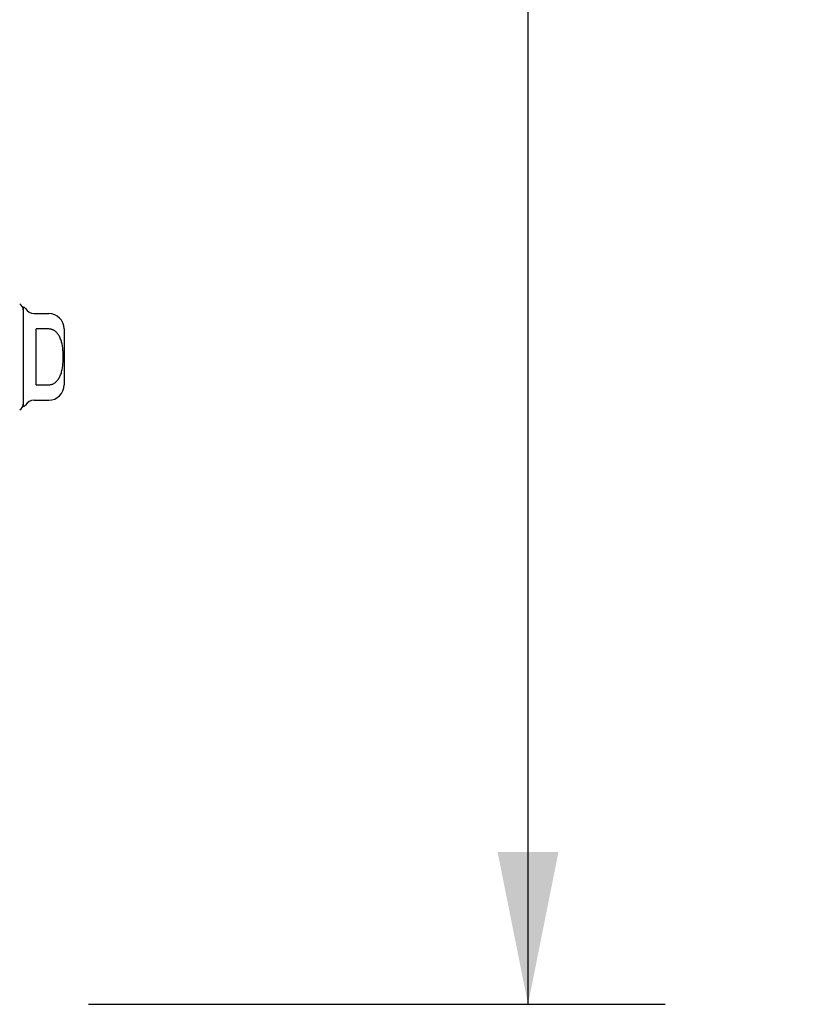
# Model space of a CAD drawing. Header units: inches. Extents: x 0 to 200, y 0 to 129.
# Tile 8 of 256: x 21.25 to 27.43, y 34.44 to 42.04. Entities that reach past the tile are written whole.
import ezdxf

# ---------------------------------------------------------------- set-up
doc = ezdxf.new("R2010")
doc.units = ezdxf.units.IN
doc.header["$LTSCALE"] = 11
doc.header["$MEASUREMENT"] = 0
doc.layers.get('0').update_dxf_attribs({"linetype": 'CONTINUOUS'})
doc.layers.add('DIMENSIONS', color=7, linetype='CONTINUOUS')
doc.layers.add('LEFTHAND_DOOR_ASSEMBLY', color=7, linetype='CONTINUOUS')
doc.styles.get("Standard").update_dxf_attribs({"font": 'arial.ttf'})
doc.dimstyles.new('DIMSTYLE_1', dxfattribs={"dimtxt": 0.882353, "dimasz": 1.176471, "dimexe": 0.09, "dimexo": 0.07, "dimgap": 0.0375, "dimtad": 0, "dimtih": 1, "dimtoh": 1, "dimzin": 4, "dimdsep": 46, "dimtxsty": 'Standard', "dimblk": '_FILLED', "dimblk1": '_FILLED', "dimblk2": '_FILLED', "dimcen": 0.09, "dimadec": 3, "dimazin": 1, "dimtfac": 1, "dimtdec": 3, "dimtofl": 0, "dimtmove": 0, "dimatfit": 3, "dimldrblk": '_FILLED', "dimfxl": 0, "dimtolj": 1, "dimtzin": 4, "dimarcsym": 0})

# ---------------------------------------------------------------- blocks, each defined once
blk = doc.blocks.new('_FILLED')
at = {"color": 0, "linetype": 'ByBlock'}
blk.add_solid([(0, 0), (-1, 0.2), (-1, -0.2)], dxfattribs=at)
blk = doc.blocks.new('*D8')
at = {"layer": 'DIMENSIONS', "color": 2, "linetype": 'Continuous'}
for p, q in [((21.7821, 93.9358), (26.2354, 93.9358)), ((25.1766, 93.9358), (25.1766, 65.6042)), ((25.1766, 34.4358), (25.1766, 62.516)), ((21.7821, 34.4358), (26.2354, 34.4358))]:
    blk.add_line(p, q, dxfattribs=at)
at = {"layer": 'DIMENSIONS', "color": 2, "linetype": 'Continuous', "xscale": 1.1764705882, "yscale": 1.1764705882, "zscale": 1.1764705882}
for p, rotation in [((25.1766, 93.9358), 90), ((25.1766, 34.4358), 270)]:
    blk.add_blockref('_FILLED', p, dxfattribs=dict(at, rotation=rotation))
at = {"layer": 'DIMENSIONS', "color": 2, "linetype": 'Continuous', "insert": (25.1766, 65.163), "char_height": 0.88235, "width": 4.513449, "attachment_point": 2, "line_spacing_factor": 0.9}
blk.add_mtext('59.50\\PDOORS', dxfattribs=at)

msp = doc.modelspace()

# ---------------------------------------------------------------- linework, layer by layer
at = {"layer": 'LEFTHAND_DOOR_ASSEMBLY', "color": 7, "linetype": 'Continuous'}
for p, q in [((21.2786, 39.8197), (21.2786, 39.0519)), ((21.3639, 39.7704), (21.4755, 39.7704)), ((21.4755, 39.6514), (21.377, 39.6514)), ((21.377, 39.2202), (21.377, 39.6514)), ((21.5936, 39.6523), (21.5936, 39.2193)), ((21.377, 39.2202), (21.4755, 39.2202)), ((21.3639, 39.1012), (21.4755, 39.1012))]:
    msp.add_line(p, q, dxfattribs=at)
msp.add_lwpolyline([(21.4755, 39.2202), (21.4798, 39.2203), (21.4841, 39.2207), (21.4885, 39.2213), (21.4928, 39.2222), (21.4971, 39.2233), (21.5014, 39.2247), (21.5057, 39.2263), (21.51, 39.2283), (21.5142, 39.2305), (21.5185, 39.233), (21.5226, 39.2358), (21.5268, 39.2389), (21.5309, 39.2423), (21.5349, 39.2461), (21.5389, 39.2502), (21.5429, 39.2547), (21.5467, 39.2596), (21.5505, 39.2649), (21.5542, 39.2707), (21.5578, 39.2768), (21.5611, 39.2834), (21.5643, 39.2904), (21.5673, 39.2977), (21.5701, 39.3053), (21.5726, 39.3132), (21.5749, 39.3214), (21.5769, 39.3298), (21.5788, 39.3385), (21.5804, 39.3474), (21.5818, 39.3565), (21.583, 39.3659), (21.5841, 39.3754), (21.5849, 39.3851), (21.5856, 39.395), (21.5861, 39.4051), (21.5865, 39.4152), (21.5867, 39.4254), (21.5868, 39.4356), (21.5867, 39.4459), (21.5865, 39.456), (21.5862, 39.4662), (21.5856, 39.4762), (21.585, 39.4861), (21.5841, 39.4958), (21.5831, 39.5054), (21.5819, 39.5147), (21.5804, 39.5239), (21.5788, 39.5328), (21.577, 39.5414), (21.575, 39.5498), (21.5727, 39.558), (21.5702, 39.566), (21.5674, 39.5736), (21.5644, 39.581), (21.5612, 39.588), (21.5578, 39.5947), (21.5542, 39.6009), (21.5506, 39.6067), (21.5468, 39.612), (21.5429, 39.6169), (21.5389, 39.6214), (21.5349, 39.6255), (21.5309, 39.6293), (21.5268, 39.6327), (21.5227, 39.6358), (21.5185, 39.6386), (21.5143, 39.6411), (21.51, 39.6433), (21.5057, 39.6453), (21.5014, 39.6469), (21.4971, 39.6483), (21.4928, 39.6494), (21.4885, 39.6503), (21.4842, 39.6509), (21.4798, 39.6513), (21.4755, 39.6514)], dxfattribs=at)
for centre, radius, start, end in [((21.2294, 39.8), 0.0492, 0, 63.88511), ((21.2787, 39.8), 0.0197, 30, 90.11459), ((21.3639, 39.8492), 0.0787, 210, 270), ((21.4755, 39.6523), 0.1181, 0, 90), ((21.4755, 39.2193), 0.1181, 270, 360), ((21.3639, 39.0224), 0.0787, 90, 150), ((21.2294, 39.0716), 0.0492, 296.11489, 360), ((21.2787, 39.0716), 0.0197, 269.88541, 330)]:
    msp.add_arc(centre, radius, start, end, dxfattribs=at)

# ---------------------------------------------------------------- dimensions: what is measured, and where the dimension line sits
at = {"layer": 'DIMENSIONS', "color": 2, "linetype": 'Continuous'}
dim = msp.add_linear_dim(base=(25.1766, 34.4358), p1=(21.7121, 93.9358), p2=(21.7121, 34.4358), angle=270, text='<>\\PDOORS', dimstyle='DIMSTYLE_1', dxfattribs=at)
dim.commit()
dim.dimension.update_dxf_attribs({"geometry": '*D8', "text_midpoint": (25.1766, 64.0601), "dimtype": 160})

doc.saveas('drawing.dxf')
